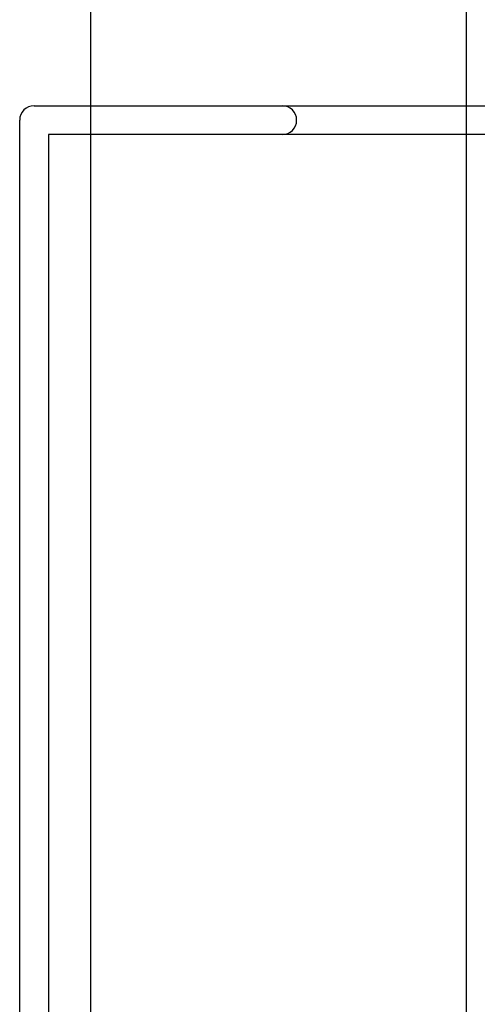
# Model space of a CAD drawing. Extents: x -3.2 to 23.2, y -0.5 to 25.
# Tile 3 of 22: x -3.2 to 0.1, y 9.6 to 16.5. Entities that reach past the tile are written whole.
import ezdxf

# ---------------------------------------------------------------- set-up
doc = ezdxf.new("R2010")
doc.units = 0
for name, color, linetype in [('Outline', 7, 'CONTINUOUS'), ('PartsArea-B', 111, 'CONTINUOUS'), ('PartsSilk-B', 221, 'CONTINUOUS'), ('Silk-B', 140, 'CONTINUOUS')]:
    doc.layers.add(name, color=color, linetype=linetype)

msp = doc.modelspace()

# ---------------------------------------------------------------- linework, layer by layer
at = {"layer": 'Outline'}
msp.add_line((0, 1), (0, 20), dxfattribs=at)
at = {"layer": 'PartsArea-B'}
msp.add_line((-2.65, 0.2), (-2.65, 23.8), dxfattribs=at)
at = {"layer": 'PartsSilk-B'}
for p, q in [((-3.05, 15.9016), (0.17908, 15.9016)), ((-3.1516, 4.8), (-3.1516, 15.8)), ((0.22483, 15.6984), (-2.9484, 15.6984)), ((-2.9484, 15.6984), (-2.9484, 4.9016))]:
    msp.add_line(p, q, dxfattribs=at)
msp.add_arc((-3.05, 15.8), 0.1016, 90, 180, dxfattribs=at)
at = {"layer": 'Silk-B'}
for p, q in [((-3.05, 15.9016), (-1.3, 15.9016)), ((-3.1516, 4.8), (-3.1516, 15.8)), ((-1.3, 15.6984), (-2.9484, 15.6984)), ((-2.9484, 15.6984), (-2.9484, 4.9016))]:
    msp.add_line(p, q, dxfattribs=at)
for centre, start, end in [((-3.05, 15.8), 90, 180), ((-1.3, 15.8), -90, 90)]:
    msp.add_arc(centre, 0.1016, start, end, dxfattribs=at)

doc.saveas('drawing.dxf')
